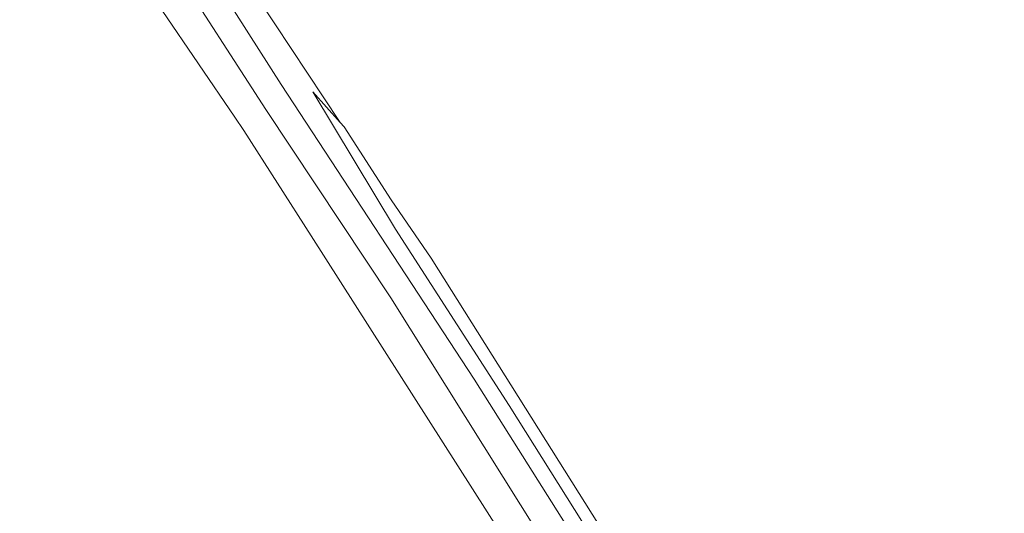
# Model space of a CAD drawing. Extents: x 184422 to 188298, y 343471 to 350189.
# Tile 221 of 256: x 186302 to 186398, y 347849 to 347897. Entities that reach past the tile are written whole.
import ezdxf

# ---------------------------------------------------------------- set-up
doc = ezdxf.new("R2010")
doc.units = 0
for name, color, linetype, lineweight in [('B-WA-GR-BOUWLAND-GV', 252, 'Continuous', 13), ('B-WA-GR-GRAS-GV', 252, 'Continuous', 13), ('B-WA-GW-TALUD_KRUIN-G', 252, 'Continuous', 18), ('B-WA-OG-WEG-GV', 252, 'Continuous', 18), ('B-WA-VH-VERHARDING_HALFVERHARDING_GRIND-GV', 252, 'Continuous', 18)]:
    doc.layers.add(name, color=color, linetype=linetype, lineweight=lineweight)

msp = doc.modelspace()

# ---------------------------------------------------------------- linework, layer by layer
at = {"layer": 'B-WA-GR-BOUWLAND-GV', "flags": 128}
msp.add_lwpolyline([(186323.847, 347901.137), (186333.369, 347886.691), (186333.757, 347886.253), (186338.329, 347879.17), (186342.203, 347873.461), (186366.334, 347835.078), (186379.349, 347812.309), (186380.714, 347808.801), (186381.981, 347804.555), (186383.711, 347797.504), (186384.812, 347791.762), (186386.184, 347784.863), (186386.883, 347780.319), (186387.098, 347779.377), (186387.351, 347778.442), (186387.642, 347777.516), (186387.97, 347776.602), (186388.334, 347775.702), (186388.734, 347774.818), (186389.016, 347774.257), (186396.079, 347779.65), (186404.423, 347787.269)], dxfattribs=at)
msp.add_lwpolyline([(186323.847, 347901.137), (186333.369, 347886.691), (186333.757, 347886.253), (186338.329, 347879.17), (186342.203, 347873.461), (186366.334, 347835.078), (186379.349, 347812.309), (186380.714, 347808.801), (186381.981, 347804.555), (186383.711, 347797.504), (186384.812, 347791.762), (186386.184, 347784.863), (186386.883, 347780.319), (186387.098, 347779.377), (186387.351, 347778.442), (186387.642, 347777.516), (186387.97, 347776.602), (186388.334, 347775.702), (186388.734, 347774.818), (186389.016, 347774.257), (186396.079, 347779.65), (186404.423, 347787.269)], dxfattribs=at)
msp.add_lwpolyline([(186323.847, 347901.137), (186333.369, 347886.691), (186333.757, 347886.253), (186338.329, 347879.17), (186342.203, 347873.461), (186366.334, 347835.078), (186379.349, 347812.309), (186380.714, 347808.801), (186381.981, 347804.555), (186383.711, 347797.504), (186384.812, 347791.762), (186386.184, 347784.863), (186386.883, 347780.319), (186387.098, 347779.377), (186387.351, 347778.442), (186387.642, 347777.516), (186387.97, 347776.602), (186388.334, 347775.702), (186388.734, 347774.818), (186389.016, 347774.257), (186396.079, 347779.65), (186404.423, 347787.269)], dxfattribs=at)
at = {"layer": 'B-WA-GR-GRAS-GV', "flags": 128}
for points in [[(186316.466, 347802.798), (186316.256, 347802.67), (186321.951, 347793.302), (186324.201, 347789.407), (186324.573, 347788.832), (186366.801, 347814.848), (186360.891, 347825.546), (186350.525, 347844.311), (186330.542, 347875.651), (186323.998, 347885.917), (186323.128, 347887.195), (186316.059, 347897.579), (186313.224, 347901.743), (186308.128, 347909.976), (186302.975, 347918.302), (186300.527, 347922.544)], [(186316.466, 347802.798), (186316.256, 347802.67), (186321.951, 347793.302), (186324.201, 347789.407), (186324.573, 347788.832), (186366.801, 347814.848), (186360.891, 347825.546), (186350.525, 347844.311), (186330.542, 347875.651), (186323.998, 347885.917), (186323.128, 347887.195), (186316.059, 347897.579), (186313.224, 347901.743), (186308.128, 347909.976), (186302.975, 347918.302), (186300.527, 347922.544)], [(186316.466, 347802.798), (186316.256, 347802.67), (186321.951, 347793.302), (186324.201, 347789.407), (186324.573, 347788.832), (186366.801, 347814.848), (186360.891, 347825.546), (186350.525, 347844.311), (186330.542, 347875.651), (186323.998, 347885.917), (186323.128, 347887.195), (186316.059, 347897.579), (186313.224, 347901.743), (186308.128, 347909.976), (186302.975, 347918.302), (186300.527, 347922.544)], [(186366.334, 347835.078), (186342.203, 347873.461), (186338.329, 347879.17), (186333.757, 347886.253), (186333.369, 347886.691), (186330.727, 347889.676), (186338.758, 347876.289), (186349.784, 347859.124), (186358.6, 347845.068)], [(186366.334, 347835.078), (186342.203, 347873.461), (186338.329, 347879.17), (186333.757, 347886.253), (186333.369, 347886.691), (186330.727, 347889.676), (186338.758, 347876.289), (186349.784, 347859.124), (186358.6, 347845.068)], [(186366.334, 347835.078), (186342.203, 347873.461), (186338.329, 347879.17), (186333.757, 347886.253), (186333.369, 347886.691), (186330.727, 347889.676), (186338.758, 347876.289), (186349.784, 347859.124), (186358.6, 347845.068)]]:
    msp.add_lwpolyline(points, dxfattribs=at)
at = {"layer": 'B-WA-GW-TALUD_KRUIN-G', "flags": 128}
msp.add_lwpolyline([(186330.727, 347889.676), (186338.758, 347876.289), (186349.784, 347859.124), (186358.6, 347845.068)], dxfattribs=at)
msp.add_lwpolyline([(186330.727, 347889.676), (186338.758, 347876.289), (186349.784, 347859.124), (186358.6, 347845.068)], dxfattribs=at)
msp.add_lwpolyline([(186330.727, 347889.676), (186338.758, 347876.289), (186349.784, 347859.124), (186358.6, 347845.068)], dxfattribs=at)
at = {"layer": 'B-WA-OG-WEG-GV', "flags": 128}
for points in [[(186256.551, 348010.228), (186267.258, 347992.033), (186289.624, 347953.027), (186308.832, 347919.905), (186327.638, 347890.389), (186346.401, 347861.709), (186361.053, 347838.416), (186370.796, 347822.028)], [(186256.551, 348010.228), (186267.258, 347992.033), (186289.624, 347953.027), (186308.832, 347919.905), (186327.638, 347890.389), (186346.401, 347861.709), (186361.053, 347838.416), (186370.796, 347822.028)], [(186256.551, 348010.228), (186267.258, 347992.033), (186289.624, 347953.027), (186308.832, 347919.905), (186327.638, 347890.389), (186346.401, 347861.709), (186361.053, 347838.416), (186370.796, 347822.028)], [(186370, 347816.769), (186361.824, 347832.015), (186338.303, 347869.603), (186326.144, 347887.952), (186316.848, 347902.399), (186309.313, 347914.605), (186296.555, 347935.981), (186280.237, 347964.978), (186262.703, 347994.409)], [(186370, 347816.769), (186361.824, 347832.015), (186338.303, 347869.603), (186326.144, 347887.952), (186316.848, 347902.399), (186309.313, 347914.605), (186296.555, 347935.981), (186280.237, 347964.978), (186262.703, 347994.409)], [(186370, 347816.769), (186361.824, 347832.015), (186338.303, 347869.603), (186326.144, 347887.952), (186316.848, 347902.399), (186309.313, 347914.605), (186296.555, 347935.981), (186280.237, 347964.978), (186262.703, 347994.409)], [(186300.527, 347922.544), (186302.975, 347918.302), (186308.128, 347909.976), (186313.224, 347901.743), (186316.059, 347897.579), (186323.128, 347887.195), (186323.998, 347885.917), (186330.542, 347875.651), (186350.525, 347844.311), (186360.891, 347825.546), (186366.801, 347814.848), (186368.845, 347809.994)], [(186300.527, 347922.544), (186302.975, 347918.302), (186308.128, 347909.976), (186313.224, 347901.743), (186316.059, 347897.579), (186323.128, 347887.195), (186323.998, 347885.917), (186330.542, 347875.651), (186350.525, 347844.311), (186360.891, 347825.546), (186366.801, 347814.848), (186368.845, 347809.994)], [(186300.527, 347922.544), (186302.975, 347918.302), (186308.128, 347909.976), (186313.224, 347901.743), (186316.059, 347897.579), (186323.128, 347887.195), (186323.998, 347885.917), (186330.542, 347875.651), (186350.525, 347844.311), (186360.891, 347825.546), (186366.801, 347814.848), (186368.845, 347809.994)], [(186377.971, 347803.416), (186383.68, 347774.313), (186385.418, 347774.446), (186385.186, 347775.055), (186384.592, 347777.167), (186383.437, 347783.147), (186381.728, 347793.487), (186380.09, 347801.478), (186379.356, 347805.086), (186378.324, 347808.818), (186377.066, 347812.377), (186376.215, 347814.385), (186375.383, 347816.261), (186373.884, 347819.167), (186372.199, 347822.28), (186369.221, 347827.638), (186366.491, 347832.122), (186358.6, 347845.068), (186349.784, 347859.124), (186338.758, 347876.289), (186330.727, 347889.676), (186333.369, 347886.691), (186323.847, 347901.137)], [(186377.971, 347803.416), (186383.68, 347774.313), (186385.418, 347774.446), (186385.186, 347775.055), (186384.592, 347777.167), (186383.437, 347783.147), (186381.728, 347793.487), (186380.09, 347801.478), (186379.356, 347805.086), (186378.324, 347808.818), (186377.066, 347812.377), (186376.215, 347814.385), (186375.383, 347816.261), (186373.884, 347819.167), (186372.199, 347822.28), (186369.221, 347827.638), (186366.491, 347832.122), (186358.6, 347845.068), (186349.784, 347859.124), (186338.758, 347876.289), (186330.727, 347889.676), (186333.369, 347886.691), (186323.847, 347901.137)], [(186377.971, 347803.416), (186383.68, 347774.313), (186385.418, 347774.446), (186385.186, 347775.055), (186384.592, 347777.167), (186383.437, 347783.147), (186381.728, 347793.487), (186380.09, 347801.478), (186379.356, 347805.086), (186378.324, 347808.818), (186377.066, 347812.377), (186376.215, 347814.385), (186375.383, 347816.261), (186373.884, 347819.167), (186372.199, 347822.28), (186369.221, 347827.638), (186366.491, 347832.122), (186358.6, 347845.068), (186349.784, 347859.124), (186338.758, 347876.289), (186330.727, 347889.676), (186333.369, 347886.691), (186323.847, 347901.137)]]:
    msp.add_lwpolyline(points, dxfattribs=at)
at = {"layer": 'B-WA-VH-VERHARDING_HALFVERHARDING_GRIND-GV', "flags": 128}
for points in [[(186370.796, 347822.028), (186361.053, 347838.416), (186346.401, 347861.709), (186327.638, 347890.389), (186308.832, 347919.905), (186289.624, 347953.027), (186267.258, 347992.033), (186256.551, 348010.228)], [(186370.796, 347822.028), (186361.053, 347838.416), (186346.401, 347861.709), (186327.638, 347890.389), (186308.832, 347919.905), (186289.624, 347953.027), (186267.258, 347992.033), (186256.551, 348010.228)], [(186370.796, 347822.028), (186361.053, 347838.416), (186346.401, 347861.709), (186327.638, 347890.389), (186308.832, 347919.905), (186289.624, 347953.027), (186267.258, 347992.033), (186256.551, 348010.228)], [(186262.703, 347994.409), (186280.237, 347964.978), (186296.555, 347935.981), (186309.313, 347914.605), (186316.848, 347902.399), (186326.144, 347887.952), (186338.303, 347869.603), (186361.824, 347832.015), (186370, 347816.769)], [(186262.703, 347994.409), (186280.237, 347964.978), (186296.555, 347935.981), (186309.313, 347914.605), (186316.848, 347902.399), (186326.144, 347887.952), (186338.303, 347869.603), (186361.824, 347832.015), (186370, 347816.769)], [(186262.703, 347994.409), (186280.237, 347964.978), (186296.555, 347935.981), (186309.313, 347914.605), (186316.848, 347902.399), (186326.144, 347887.952), (186338.303, 347869.603), (186361.824, 347832.015), (186370, 347816.769)]]:
    msp.add_lwpolyline(points, dxfattribs=at)

doc.saveas('drawing.dxf')
